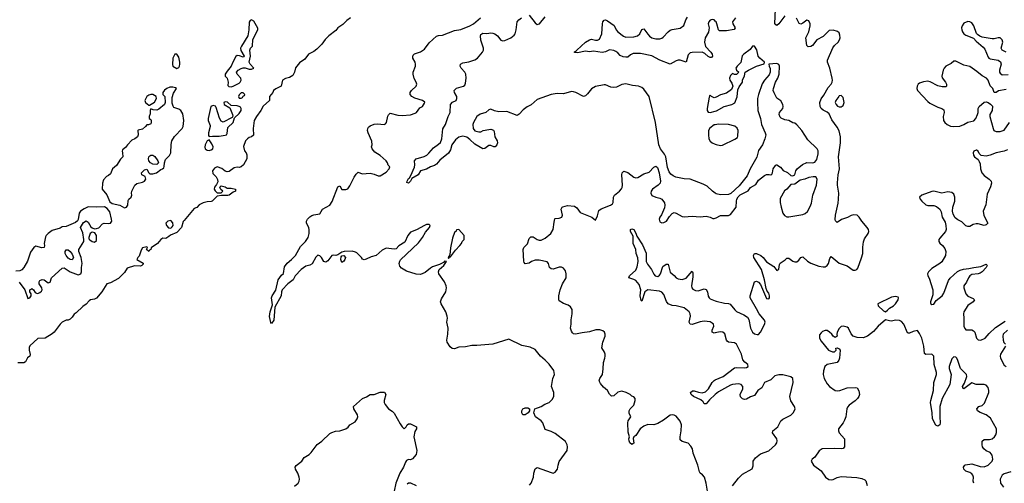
# Model space of a CAD drawing. Header units: inches. Extents: x 2396598 to 2566999, y 262085 to 451979.
# Tile 36 of 256: x 2453088 to 2462871, y 302109 to 306711. Entities that reach past the tile are written whole.
import ezdxf

# ---------------------------------------------------------------- set-up
doc = ezdxf.new("R2010")
doc.units = ezdxf.units.IN
doc.header["$MEASUREMENT"] = 0
doc.layers.add('C4350', color=7, linetype='Continuous')
doc.layers.add('C4360', color=7, linetype='Continuous')

msp = doc.modelspace()

# ---------------------------------------------------------------- linework, layer by layer
at = {"layer": 'C4350', "color": 5}
for points, elevation in [([(2456376, 306730), (2456337.3, 306702.7), (2456297.5, 306662.5), (2456250.6, 306629.4), (2456230, 306604), (2456161, 306550), (2456124.1, 306515.9), (2456090.5, 306469.5), (2456039.9, 306420.1), (2456010, 306397.2), (2455958, 306370), (2455920.9, 306319.1), (2455870, 306282.7), (2455827.3, 306232.7), (2455818.8, 306190), (2455801.4, 306158.6), (2455770, 306137.2), (2455730.9, 306129.1), (2455698, 306110), (2455684.7, 306050), (2455633.7, 306026.3), (2455611.3, 306010), (2455604.7, 305990), (2455571.3, 305950), (2455570.6, 305909.4), (2455508.1, 305851.9), (2455484, 305810), (2455440.7, 305750), (2455418.8, 305710), (2455406.8, 305630), (2455410, 305566), (2455392, 305548), (2455370, 305542), (2455352, 305530), (2455332, 305510), (2455312.7, 305452.7), (2455322, 305410), (2455338, 305390), (2455344.7, 305370), (2455344.7, 305330), (2455311, 305270), (2455290, 305249.4), (2455270, 305243.7), (2455250, 305246.6), (2455219.3, 305240.7), (2455170, 305205.2), (2455150, 305202.7), (2455130, 305209.3), (2455095.6, 305235.6), (2455050, 305249.5), (2455022.3, 305237.7), (2455002.8, 305210), (2455006, 305186), (2455040.7, 305150), (2455054, 305126), (2455056.8, 305103.2), (2455045.4, 305074.6), (2455024.7, 305050), (2455022, 305030), (2455030, 305014), (2455050, 304994), (2455090, 304994), (2455106, 305010), (2455087.3, 305027.3), (2455080.4, 305040.4), (2455078, 305050), (2455090, 305062), (2455130, 305051), (2455150, 305038), (2455190, 305038.8), (2455234, 305030), (2455234, 305010), (2455210, 304999), (2455171.3, 304970), (2455155.2, 304964.8), (2455094.8, 304965.2), (2455050, 304958), (2455002, 304910), (2454990, 304905.2), (2454950, 304904), (2454910, 304893.2), (2454870, 304873.2), (2454850, 304848.7), (2454823.5, 304836.5), (2454721.1, 304718.9), (2454713, 304707), (2454694.8, 304650), (2454650, 304599), (2454586.4, 304573.6), (2454570, 304558), (2454539.6, 304540.4), (2454510, 304542), (2454490, 304529), (2454459.1, 304490), (2454394.4, 304445.6), (2454390, 304429.3), (2454377.3, 304422.7), (2454370, 304408.7), (2454348.7, 304430), (2454358, 304450), (2454350, 304458), (2454310, 304448), (2454295.3, 304424.7), (2454276.4, 304363.6), (2454262, 304350), (2454252, 304330), (2454314.8, 304294.8), (2454315.3, 304284.7), (2454302, 304270), (2454290, 304264), (2454230, 304269), (2454156, 304244), (2454130, 304202), (2454070, 304142), (2453990, 304098), (2453954, 304090), (2453904.7, 304010), (2453852.8, 303947.2), (2453830, 303936), (2453790.7, 303929.3), (2453778, 303922), (2453750, 303888.7), (2453715.3, 303864.7), (2453650, 303802), (2453630.9, 303789.1), (2453610, 303758), (2453590, 303738), (2453570, 303729), (2453550, 303729), (2453510, 303709.2), (2453490, 303689), (2453430.8, 303610), (2453410, 303592.7), (2453342, 303550), (2453270, 303545.2), (2453190, 303474), (2453183.8, 303456.2), (2453182.4, 303430), (2453193.7, 303386.3), (2453187.7, 303370), (2453166.3, 303353.7), (2453145.4, 303314.6), (2453130, 303305.1), (2453070, 303304.2)], 60), ([(2458155.3, 302090), (2458170, 302112), (2458193.2, 302170), (2458197.2, 302210), (2458210, 302251.3), (2458230, 302264.7), (2458370, 302214.8), (2458390, 302210.8), (2458410, 302218.8), (2458432.3, 302250), (2458437, 302290), (2458450, 302326), (2458526.6, 302433.4), (2458532, 302470), (2458529.4, 302490), (2458510, 302525.2), (2458410, 302604), (2458370, 302624), (2458310, 302642), (2458285.2, 302710), (2458270, 302729), (2458214, 302770), (2458195.3, 302810), (2458206, 302850), (2458270, 302871.3), (2458305.6, 302894.4), (2458348, 302910), (2458378.6, 302941.4), (2458394, 302970), (2458395.3, 303010), (2458373.2, 303070), (2458386, 303150), (2458400.9, 303190), (2458399.5, 303210), (2458394, 303230), (2458350, 303292.7), (2458310, 303333.2), (2458264, 303370), (2458210, 303439), (2458160.2, 303460.2), (2458078, 303478), (2457950, 303541.2), (2457790, 303489.6), (2457630, 303477), (2457581.4, 303478.6), (2457516.8, 303463.2), (2457450, 303460.9), (2457410, 303445.1), (2457386.3, 303446.3), (2457365.1, 303465.1), (2457336, 303510), (2457332.3, 303530), (2457343.7, 303590), (2457345.2, 303650), (2457332.7, 303710), (2457338, 303750), (2457335.1, 303770), (2457320.9, 303810), (2457275.4, 303890), (2457269.6, 303910), (2457278, 303942), (2457320.9, 304010), (2457329.3, 304050), (2457326, 304070), (2457309.2, 304110), (2457252.7, 304190), (2457249, 304210), (2457257.2, 304230), (2457301.2, 304270), (2457328, 304310), (2457310, 304314), (2457298.4, 304301.6), (2457258, 304282), (2457190, 304257.2), (2457170, 304246), (2457117.3, 304202.7), (2457070, 304183.6), (2457026.6, 304186.6), (2456930, 304215.3), (2456883.4, 304243.4), (2456865.8, 304265.8), (2456859.4, 304290), (2456865.5, 304314.5), (2456873.5, 304326.5), (2457050, 304494.9), (2457089.6, 304550), (2457119.2, 304600.8), (2457159.3, 304650), (2457168, 304670), (2457158, 304678), (2457130, 304677.2), (2457110, 304669.2), (2457030, 304625.2), (2456970, 304602), (2456944.7, 304570), (2456916.3, 304503.7), (2456854.4, 304465.6), (2456830, 304435.3), (2456810, 304433.2), (2456730, 304443.7), (2456690, 304422.9), (2456630, 304369.4), (2456581.4, 304358.6), (2456530, 304332.7), (2456510, 304328), (2456493.6, 304333.6), (2456484, 304350), (2456436.9, 304396.9), (2456424.7, 304404.7), (2456392.2, 304412.2), (2456310.7, 304409.3), (2456290, 304404), (2456250, 304377.2), (2456230, 304369), (2456210, 304374), (2456190, 304369.2), (2456150, 304319.3), (2456130, 304304.5), (2456109.2, 304310), (2456088.7, 304350), (2456070, 304368.7), (2456050, 304372.3), (2456030, 304353.2), (2455992.7, 304287.3), (2455970, 304274.5), (2455930, 304263.5), (2455884.9, 304230), (2455824.9, 304170), (2455804.9, 304130), (2455753.4, 304090), (2455695.8, 304030), (2455688.7, 304010), (2455686.7, 303970), (2455622.3, 303857.7), (2455612, 303730), (2455590, 303695.3), (2455584.1, 303704.1), (2455570, 303766), (2455575.6, 303810), (2455599.8, 303880.3), (2455589.8, 303950.2), (2455597.3, 303970), (2455632.8, 304027.2), (2455657.6, 304130), (2455690, 304174), (2455710, 304191.3), (2455720.7, 304259.3), (2455745.4, 304294.6), (2455789.6, 304330), (2455829.6, 304370), (2455878.8, 304461.2), (2455928.2, 304510), (2455953.3, 304550), (2455963.6, 304590), (2455964.8, 304624.8), (2455960.9, 304650), (2455938, 304690), (2455939.5, 304710), (2455949.5, 304730), (2455970, 304753.4), (2455990, 304768), (2456010, 304775.5), (2456070, 304784.9), (2456098.4, 304830), (2456168.3, 304871.7), (2456192.2, 304907.8), (2456250, 305052), (2456270, 305061), (2456290, 305024.7), (2456330, 305024.7), (2456350, 305031), (2456370, 305060.7), (2456410, 305148), (2456430, 305179.1), (2456450, 305198.8), (2456490, 305181), (2456570, 305187.3), (2456610, 305178.8), (2456650, 305161), (2456670, 305161), (2456730, 305198), (2456758, 305230), (2456766, 305250), (2456750, 305266), (2456742, 305290), (2456728.7, 305310), (2456670, 305362.7), (2456617.6, 305397.6), (2456589, 305430), (2456585.2, 305450), (2456589.3, 305470.7), (2456586.3, 305506.3), (2456550, 305588.7), (2456545.1, 305610), (2456547.1, 305630), (2456554.5, 305645.5), (2456570, 305659.3), (2456610, 305674.9), (2456642.5, 305677.5), (2456709.5, 305670.5), (2456721.6, 305678.4), (2456731.3, 305690), (2456744.7, 305755.3), (2456751.9, 305768.1), (2456770, 305782.8), (2456844.7, 305764.7), (2456890, 305760.4), (2456970, 305768.4), (2457016.6, 305783.4), (2457030, 305791), (2457063.7, 305836.3), (2457089.1, 305850.9), (2457110, 305882), (2457112.5, 305892.5), (2457089.3, 305909.3), (2457012.9, 305932.9), (2456984, 305950), (2456969, 305970), (2456969, 305990), (2456981.2, 306010), (2457028.7, 306050), (2457035.3, 306070), (2457029, 306090), (2457007, 306127), (2456996.2, 306170), (2456998.4, 306190), (2457021.6, 306250), (2457022.4, 306270), (2457016.9, 306290), (2456995.1, 306330), (2456993.6, 306350), (2456999.3, 306360.7), (2457010, 306372.2), (2457070, 306391.8), (2457110, 306420.3), (2457158.4, 306481.6), (2457230, 306547.2), (2457250, 306554.6), (2457290, 306558.9), (2457410, 306603.1), (2457470, 306615.5), (2457561.2, 306650), (2457597, 306670), (2457666.6, 306730)], 60), ([(2460000, 304990.8), (2459970.9, 305010), (2459917.6, 305057.6), (2459879.5, 305079.5), (2459750.3, 305129.7), (2459690, 305131.6), (2459607.2, 305147.1), (2459580.8, 305160.8), (2459559.5, 305179.5), (2459542.4, 305202.4), (2459524.8, 305244.8), (2459507, 305350), (2459495.2, 305375.2), (2459456.2, 305430), (2459438.8, 305470), (2459406, 305690), (2459343.7, 305950), (2459290, 306021.2), (2459270, 306038), (2459238, 306050), (2459178, 306058), (2459110, 306074), (2459070, 306069.7), (2459017.1, 306042.9), (2458990, 306037.4), (2458962.7, 306042.7), (2458910, 306064.7), (2458894.2, 306065.8), (2458810, 306047.3), (2458770, 306026.6), (2458730, 305974), (2458710, 305956.2), (2458690, 305949.6), (2458612.7, 305990), (2458590, 305996.8), (2458570, 305997.2), (2458490, 305976.5), (2458430, 305978.8), (2458370, 305969.8), (2458230, 305918), (2458170, 305866), (2458130, 305846.6), (2458090, 305816.9), (2458050, 305772.3), (2458030, 305760.9), (2457930, 305799.7), (2457850, 305798), (2457805.8, 305805.8), (2457770, 305822), (2457750, 305816), (2457718.8, 305790), (2457665.1, 305774.9), (2457630, 305751.6), (2457598, 305690), (2457592.2, 305670), (2457592.4, 305632.4), (2457609.1, 305609.1), (2457650, 305597.6), (2457670, 305599.3), (2457694, 305610), (2457750, 305622.3), (2457770, 305624.2), (2457795.6, 305615.6), (2457803.1, 305603.1), (2457808.6, 305548.6), (2457833, 305510), (2457834.9, 305490), (2457830.3, 305470), (2457814, 305450), (2457798, 305450), (2457770, 305464), (2457750, 305464), (2457710, 305433.2), (2457690, 305429.5), (2457610, 305476.4), (2457562.1, 305522.1), (2457530, 305544.4), (2457490, 305554.7), (2457450, 305543.9), (2457420, 305520), (2457383.1, 305470), (2457370, 305418), (2457350, 305387.6), (2457263.4, 305316.6), (2457230, 305277.6), (2457210, 305264.4), (2457170, 305251.1), (2457130, 305227.1), (2457070, 305211.6), (2457047.1, 305172.9), (2456983.9, 305136.1), (2456970, 305109.6), (2456950.2, 305089.8), (2456936.4, 305096.4), (2456937.6, 305110), (2456950, 305133.4), (2456959.8, 305140.2), (2456975.4, 305164.6), (2457012.7, 305247.3), (2457015.6, 305270), (2457012.4, 305310), (2457026.3, 305330), (2457108.1, 305351.9), (2457133.5, 305366.5), (2457154.9, 305385.1), (2457199.9, 305440.1), (2457250, 305474.4), (2457270, 305494), (2457281.7, 305530), (2457293.6, 305626.4), (2457319.2, 305670), (2457344.8, 305750), (2457364.2, 305790), (2457370, 305870.6), (2457388.7, 305891.3), (2457423.7, 305910), (2457432.1, 305927.9), (2457431, 305950), (2457408.2, 305990), (2457405.1, 306010), (2457427.3, 306032.7), (2457499.5, 306050), (2457510, 306062), (2457517.7, 306082.3), (2457524, 306130), (2457520.2, 306170), (2457510.4, 306190.4), (2457475.5, 306230), (2457464.5, 306250), (2457469.7, 306270), (2457490, 306284.2), (2457550, 306292.4), (2457610, 306311.6), (2457636.9, 306330), (2457686, 306390), (2457697.4, 306410), (2457695.4, 306430), (2457668.7, 306508.7), (2457665.6, 306550), (2457670, 306563.8), (2457690, 306577.6), (2457730, 306573.6), (2457770, 306580.2), (2457790, 306578.2), (2457810.6, 306570.6), (2457837.4, 306550), (2457870, 306508.7), (2457890, 306502.3), (2457910, 306505.8), (2457969.1, 306530.9), (2458002.9, 306557.1), (2458010.8, 306570), (2458021.8, 306610), (2458032.6, 306690), (2458046.9, 306710), (2458074, 306730)], 40), ([(2458150, 306754.9), (2458210, 306679.1), (2458230, 306664.9), (2458254, 306670), (2458310, 306738.8)], 40), ([(2460000, 306697.5), (2459990, 306708.5), (2459967.5, 306712.5), (2459950, 306705.6), (2459935.5, 306690), (2459929.6, 306670), (2459937.6, 306630), (2459936.9, 306610), (2459931, 306589), (2459898.7, 306530), (2459891.9, 306490), (2459903.8, 306443.8), (2459955.9, 306390), (2459968.9, 306370), (2459971.2, 306348.8), (2459962.5, 306337.5), (2459950, 306335.8), (2459930, 306346), (2459896.1, 306376.1), (2459870, 306387.5), (2459770, 306387.4), (2459750, 306382), (2459730, 306361.7), (2459710.2, 306289.8), (2459650, 306308.8), (2459630, 306310.5), (2459610, 306304.4), (2459550, 306268.7), (2459449.9, 306309.9), (2459370, 306352.2), (2459254.9, 306374.9), (2459185.3, 306374.7), (2459158, 306362), (2459130, 306341.1), (2459110, 306338), (2459082.9, 306342.9), (2459055.4, 306355.4), (2459030, 306383.7), (2459010, 306395.6), (2458990, 306404.5), (2458950, 306412), (2458908.3, 306391.7), (2458875.2, 306384.8), (2458790, 306399.6), (2458750, 306392.7), (2458710, 306398.4), (2458630, 306380.9), (2458604.7, 306384.7), (2458598, 306390), (2458618.4, 306401.6), (2458622.7, 306410), (2458710, 306487), (2458750, 306512.4), (2458770, 306517.1), (2458810, 306507.2), (2458830, 306507), (2458850, 306519.1), (2458874, 306570), (2458877.4, 306670), (2458882, 306690), (2458894.2, 306705.8), (2458910, 306710.4), (2458930, 306701.3), (2458993.8, 306653.8), (2459014.3, 306610), (2459030.2, 306590.2), (2459087.3, 306547.3), (2459110, 306538), (2459190, 306540.2), (2459225.6, 306550), (2459248.6, 306571.4), (2459270, 306612.7), (2459290, 306622.4), (2459328.5, 306568.5), (2459347.3, 306547.3), (2459370, 306530.7), (2459410, 306521.5), (2459450, 306521.9), (2459470, 306528.1), (2459482.4, 306537.6), (2459529.9, 306590.1), (2459550, 306606), (2459570, 306614.3), (2459650, 306628.3), (2459687.8, 306652.2), (2459706.7, 306710), (2459722.5, 306737.5)], 20), ([(2460000, 305939.9), (2459990, 305937), (2459962, 305950), (2459950, 305962), (2459943.5, 305956.5), (2459937.3, 305942.7), (2459918.3, 305830), (2459920.3, 305810), (2459930, 305794.9), (2459950, 305789.2), (2460000, 305804.2)], 40), ([(2460000, 305668.4), (2459990, 305666.3), (2459944.7, 305635.3), (2459933.4, 305610), (2459930.9, 305570), (2459935.8, 305530), (2459947.1, 305507.1), (2459968.5, 305488.5), (2460000, 305475.3)], 40), ([(2459921.2, 302030), (2459909.3, 302110), (2459893.2, 302170), (2459872.9, 302192.9), (2459849.2, 302209.2), (2459842, 302222), (2459827.6, 302290), (2459780.9, 302410), (2459771.7, 302451.7), (2459758, 302478), (2459730, 302509.2), (2459670, 302523.7), (2459650, 302542), (2459649.6, 302570), (2459661.3, 302630), (2459662.9, 302690), (2459650, 302725.2), (2459610, 302776), (2459590, 302786), (2459570.9, 302789.1), (2459550, 302785.2), (2459484.7, 302735.3), (2459430, 302702.9), (2459389.4, 302689.4), (2459330, 302692), (2459290, 302676), (2459254.8, 302650), (2459210, 302585.2), (2459191, 302570), (2459184.7, 302555.3), (2459190, 302508.7), (2459170, 302494), (2459149.6, 302509.6), (2459142.7, 302530), (2459142, 302550), (2459148, 302570), (2459135.5, 302615.5), (2459129.4, 302710.6), (2459134, 302730), (2459159, 302770), (2459145.2, 302805.2), (2459144, 302830), (2459155.3, 302850), (2459190, 302884.7), (2459204, 302930), (2459202, 302950), (2459190, 302968), (2459170, 302975.3), (2459155.3, 302990), (2459115.3, 303010), (2459070, 303024.5), (2459030, 303015.1), (2458990, 302979), (2458970, 302974), (2458950, 302994), (2458929.3, 303030), (2458890, 303063.7), (2458859.4, 303099.4), (2458846.3, 303126.3), (2458851.6, 303150), (2458879.6, 303190), (2458886.8, 303246.8), (2458887.3, 303310), (2458903.7, 303350), (2458906.6, 303370), (2458906, 303390), (2458898, 303410), (2458872.9, 303452.9), (2458880.9, 303510), (2458905.2, 303570), (2458905.2, 303590), (2458899, 303610), (2458881.5, 303621.5), (2458851.7, 303631.7), (2458811.6, 303631.6), (2458750, 303614), (2458675.6, 303604.4), (2458610.2, 303589.8), (2458590, 303594.5), (2458581.7, 303601.7), (2458570, 303619), (2458562, 303650), (2458567.8, 303690), (2458566.6, 303733.4), (2458578, 303790), (2458576, 303836), (2458562, 303862), (2458537.2, 303877.2), (2458490, 303895.3), (2458450, 303922), (2458445.2, 303930), (2458445.1, 303970), (2458458, 304030), (2458481.6, 304090), (2458517.6, 304150), (2458519.6, 304190), (2458510, 304217.2), (2458490, 304243.7), (2458470, 304254), (2458450, 304253.6), (2458390, 304234.5), (2458370, 304237.2), (2458354, 304250), (2458344, 304290), (2458330, 304308.7), (2458250, 304324.2), (2458210, 304323.1), (2458174, 304310), (2458150, 304295.6), (2458109.2, 304289.2), (2458100.2, 304300.2), (2458096, 304316), (2458089.5, 304430.5), (2458097.2, 304450), (2458132.8, 304487.2), (2458150, 304541), (2458165.3, 304554.7), (2458190, 304554.4), (2458230, 304528.5), (2458250, 304521.3), (2458270, 304521.3), (2458310, 304542), (2458366, 304590), (2458388.2, 304630), (2458397.3, 304702.8), (2458406.3, 304733.7), (2458410, 304738.8), (2458450, 304740.4), (2458474.5, 304750), (2458481.6, 304770), (2458469.5, 304830), (2458477, 304850), (2458485.3, 304854.7), (2458530, 304866.2), (2458599.7, 304859.7), (2458623.6, 304843.6), (2458658, 304798), (2458772, 304752), (2458810, 304722), (2458830, 304766), (2458843.9, 304816.1), (2458865.7, 304834.3), (2458957, 304870), (2458976.8, 304883.2), (2458984.4, 304895.6), (2458988.8, 304950), (2458996.9, 304970), (2459047.3, 305010), (2459066.9, 305033.1), (2459073.6, 305046.4), (2459076.8, 305070), (2459070.9, 305170), (2459074.3, 305190), (2459090, 305208.5), (2459130, 305195.9), (2459190, 305149.1), (2459210, 305143.2), (2459230, 305144.9), (2459290, 305182.8), (2459343.1, 305196.9), (2459390, 305247.3), (2459410, 305258.8), (2459425.5, 305245.5), (2459443.1, 305190), (2459454.9, 305110), (2459450.4, 305090), (2459433, 305070), (2459377.1, 305030), (2459362.4, 305010), (2459358, 304990), (2459370, 304967.7), (2459410, 304950.4), (2459450, 304941.1), (2459470, 304930.4), (2459493.9, 304893.9), (2459498.7, 304870), (2459494.6, 304845.4), (2459466.4, 304773.6), (2459447.3, 304750), (2459442.8, 304730), (2459450, 304706), (2459470, 304696), (2459490, 304698.8), (2459514, 304710), (2459543.6, 304756.4), (2459570, 304786), (2459590, 304796), (2459610, 304791), (2459670, 304758.7), (2459690, 304755.3), (2459770, 304762.3), (2459850, 304755.8), (2459910, 304759.5), (2459950, 304750.4), (2459976.8, 304736.8), (2459990, 304736.3), (2460000, 304740)], 40), ([(2453084.4, 304104.4), (2453140.3, 304030), (2453170, 303944.7), (2453190, 303950.8), (2453203.7, 303970), (2453203.7, 303990), (2453189.3, 304010), (2453189.5, 304030), (2453202, 304038), (2453210, 304042), (2453226.8, 304030), (2453242.8, 304002.8), (2453255.5, 303995.5), (2453270, 303993), (2453290, 304003), (2453303.5, 304016.5), (2453312.3, 304030), (2453309.6, 304050), (2453280.5, 304090), (2453280.7, 304110), (2453290, 304124), (2453312.7, 304132.7), (2453330, 304127.7), (2453370, 304098.8), (2453390, 304106.8), (2453405.2, 304150), (2453510, 304243.6), (2453530, 304247.4), (2453588.6, 304208.6), (2453670, 304179.5), (2453695.1, 304190), (2453703.7, 304210), (2453701.2, 304250), (2453709.2, 304290.8), (2453700.4, 304350), (2453676.1, 304410), (2453677.2, 304430), (2453727.3, 304510), (2453727.3, 304530), (2453715.2, 304595.2), (2453692.7, 304650), (2453721.5, 304698.5), (2453750, 304716), (2453770, 304700.7), (2453796.3, 304656.3), (2453810, 304644.4), (2453830, 304636.9), (2453850, 304638), (2453873.4, 304646.6), (2453910, 304684.2), (2453927.7, 304692.3), (2453970, 304687.2), (2453990, 304690.4), (2454002.6, 304710), (2453999.8, 304730), (2453982.9, 304802.9), (2453958.4, 304838.4), (2453930, 304852.3), (2453850, 304849.3), (2453770, 304854), (2453730, 304835.3), (2453692, 304810), (2453678, 304790), (2453671, 304729), (2453664, 304716), (2453642, 304698), (2453550, 304658), (2453510, 304654), (2453490, 304642), (2453410, 304619), (2453370, 304588.7), (2453351.3, 304570), (2453345.2, 304554.8), (2453330.8, 304490), (2453334, 304470), (2453330.8, 304449.2), (2453310, 304445.2), (2453250, 304464), (2453230, 304448.7), (2453196.8, 304403.2), (2453166, 304314), (2453131, 304250), (2453110, 304228), (2453090, 304218), (2453050, 304214)], 60), ([(2460000, 303603), (2459990, 303601.1), (2459969.7, 303609.7), (2459969.7, 303630), (2459984.5, 303670), (2459980.9, 303690), (2459970, 303699.8), (2459947.5, 303712.5), (2459890, 303718.4), (2459848.1, 303711.9), (2459770, 303686.9), (2459749.8, 303689.8), (2459740.5, 303710), (2459753, 303770), (2459751.3, 303790), (2459741.1, 303810), (2459690, 303850.7), (2459610.3, 303869.7), (2459570, 303873.3), (2459530, 303889.6), (2459514.7, 303914.7), (2459490, 303984.2), (2459470, 304006.2), (2459444.4, 304015.6), (2459328.9, 304031.1), (2459299.1, 304010), (2459270, 303916), (2459263, 303923), (2459254, 303970), (2459261, 304030), (2459244.3, 304084.3), (2459210, 304121.8), (2459190, 304133.7), (2459139, 304150), (2459147, 304170), (2459210, 304224), (2459222.9, 304257.1), (2459234.4, 304310), (2459229.1, 304349.1), (2459214, 304390), (2459210.7, 304430.7), (2459184, 304490), (2459183, 304563), (2459158, 304610), (2459157.2, 304630), (2459170, 304635.8), (2459190, 304628.2), (2459210, 304593.4), (2459221.6, 304561.6), (2459275.1, 304475.1), (2459314.2, 304394.2), (2459313, 304310), (2459324.8, 304284.8), (2459366.5, 304230), (2459390, 304185.3), (2459403.1, 304170), (2459430, 304163.2), (2459445.6, 304174.4), (2459455, 304190), (2459478.2, 304261.8), (2459510, 304286), (2459530, 304286), (2459550, 304205.3), (2459590, 304172.8), (2459610.1, 304150.1), (2459630, 304138.6), (2459670, 304133.4), (2459710, 304144.2), (2459770, 304215.8), (2459777.8, 304197.8), (2459777.3, 304157.3), (2459763.2, 304070), (2459766, 304050), (2459777, 304037), (2459803.1, 304023.1), (2459830, 304020.5), (2459890, 304039.7), (2459910, 304034.3), (2459922, 304010), (2459928.1, 303968), (2459938.2, 303950), (2459950, 303941.3), (2460000, 303920.1)], 20), ([(2460000, 302990.6), (2459941.2, 302938.8), (2459910, 302898.9), (2459890, 302898.7), (2459878.2, 302918.2), (2459857.2, 302937.2), (2459782.4, 302970), (2459760.7, 302990), (2459752.3, 303010), (2459773.4, 303026.6), (2459790, 303027.2), (2459833.3, 303013.3), (2459867.9, 303007.9), (2459901.2, 303018.8), (2459932.6, 303047.4), (2459967, 303110), (2459988.7, 303131.3), (2460000, 303136.2)], 20), ([(2455820.2, 302079.8), (2455854, 302110), (2455864, 302130), (2455869, 302150), (2455865.2, 302170), (2455852, 302210), (2455829.2, 302250), (2455826, 302270), (2455835.3, 302284.7), (2455891.8, 302330), (2455913.3, 302366.7), (2455963.8, 302396.2), (2455985.6, 302414.4), (2456044.4, 302495.6), (2456090, 302526.8), (2456170, 302603), (2456190, 302614.9), (2456226.8, 302626.8), (2456270, 302631), (2456328, 302650), (2456352.9, 302667.1), (2456369.1, 302690.9), (2456420.2, 302719.8), (2456442, 302750), (2456448.7, 302770), (2456444, 302790), (2456407.2, 302847.2), (2456405.2, 302870), (2456495.3, 302950), (2456533.2, 302966.8), (2456569.2, 302990.8), (2456610, 302990.8), (2456670, 303014.8), (2456713.7, 303013.7), (2456726, 302990), (2456710.8, 302930), (2456711, 302910), (2456718, 302890), (2456752, 302850), (2456790, 302824.7), (2456810, 302804.7), (2456870, 302698), (2456890, 302671.3), (2456910, 302651.3), (2456928.7, 302670), (2456938, 302690), (2456950, 302698), (2456970, 302701), (2457032, 302670), (2457032, 302650), (2457015.3, 302624.7), (2457003, 302570), (2457033.7, 302433.7), (2457026.2, 302393.8), (2456990, 302352.7), (2456970, 302341.2), (2456950, 302344), (2456939.8, 302340.2), (2456930, 302335.3), (2456920.9, 302319.1), (2456902, 302270), (2456866.8, 302210), (2456826.8, 302110), (2456810.6, 302030)], 60), ([(2456937.3, 302102.7), (2456950, 302113.1), (2456970, 302114.9), (2457028.6, 302088.6)], 60)]:
    msp.add_lwpolyline(points, dxfattribs=dict(at, elevation=elevation))
at = {"layer": 'C4350', "color": 5, "elevation": 60}
for points in [[(2455390, 306708.7), (2455378, 306702), (2455370, 306686), (2455364.9, 306610), (2455354.8, 306550), (2455291, 306450), (2455282.8, 306430), (2455284.5, 306404.5), (2455318, 306350), (2455316, 306344), (2455310, 306338), (2455273.6, 306353.6), (2455250, 306355.3), (2455234.8, 306345.2), (2455204.9, 306290), (2455190.6, 306249.4), (2455150, 306202), (2455131, 306170), (2455131.3, 306150), (2455150.8, 306130), (2455158.8, 306090), (2455158, 306058), (2455167.1, 306047.1), (2455190, 306044.9), (2455210, 306050.7), (2455270, 306083), (2455279.3, 306090), (2455289.3, 306110), (2455285.2, 306130), (2455249, 306170), (2455244, 306190), (2455259, 306210), (2455290, 306228), (2455310, 306233), (2455330, 306233.4), (2455370, 306220.5), (2455390, 306218.8), (2455414, 306230), (2455377.2, 306270), (2455369.2, 306290), (2455381.2, 306350), (2455374, 306410), (2455382, 306430), (2455401.2, 306450), (2455404.8, 306515.2), (2455454, 306610), (2455453.6, 306626.4), (2455416, 306696)], [(2454650, 306368), (2454630, 306368), (2454611.3, 306330), (2454606.4, 306266.4), (2454611.3, 306250), (2454650, 306226), (2454670, 306238), (2454676, 306250), (2454680.9, 306270), (2454679.3, 306290), (2454670, 306338)], [(2454610, 306042), (2454579.6, 306040.4), (2454550, 306028.7), (2454526.8, 306013.2), (2454512, 305990), (2454512, 305970), (2454530.8, 305950), (2454533.4, 305890), (2454526, 305870), (2454470, 305824), (2454450, 305813.2), (2454415.3, 305815.3), (2454390, 305826), (2454384.7, 305810), (2454383.6, 305776.4), (2454374, 305750), (2454374, 305730), (2454390, 305722), (2454396, 305710), (2454396, 305690), (2454390, 305678), (2454368.7, 305668.7), (2454350, 305668), (2454338, 305650), (2454310, 305624), (2454265.4, 305614.6), (2454262, 305610), (2454266, 305570), (2454258, 305550), (2454232, 305530), (2454203.5, 305516.5), (2454158, 305470), (2454138.8, 305441.2), (2454110, 305418), (2454106, 305406), (2454111.3, 305390), (2454112, 305350), (2454090, 305328), (2454050, 305265.2), (2454011, 305230), (2453990, 305182), (2453970, 305164), (2453950, 305155.3), (2453919.8, 305120.2), (2453911, 305090), (2453906.8, 305030), (2453952.7, 304972.7), (2453982.9, 304902.9), (2454007.5, 304887.5), (2454084.9, 304870), (2454130, 304844), (2454150, 304848.9), (2454164.2, 304870), (2454164.6, 304915.4), (2454171.3, 304930), (2454196.2, 304950), (2454202, 304970), (2454198.5, 304990), (2454202, 305010), (2454231.7, 305068.3), (2454253, 305087), (2454310, 305098.9), (2454330, 305108.9), (2454342.9, 305130), (2454335.1, 305155.1), (2454302, 305170), (2454299.3, 305190), (2454317, 305210), (2454330, 305221.6), (2454350, 305227.3), (2454370.5, 305190), (2454381.6, 305181.6), (2454410, 305180.7), (2454447.5, 305192.5), (2454490, 305225.7), (2454508.7, 305230), (2454519.7, 305240.3), (2454525.4, 305254.6), (2454527.3, 305290), (2454538, 305322), (2454576.7, 305363.3), (2454589.8, 305390), (2454592.3, 305472.3), (2454600.9, 305510), (2454627.6, 305552.4), (2454703.5, 305630), (2454714.2, 305650), (2454720.3, 305710), (2454710, 305776), (2454690, 305809.5), (2454670, 305824.5), (2454621.2, 305841.2), (2454611.8, 305851.8), (2454603.3, 305883.3), (2454602, 305938), (2454617.6, 305982.4), (2454646, 306030), (2454635.3, 306035.3)], [(2454410, 305968), (2454390, 305968), (2454370, 305962), (2454350, 305948), (2454331.3, 305910), (2454338, 305890), (2454370, 305862), (2454378, 305862), (2454428.4, 305891.6), (2454448, 305930), (2454446, 305950)], [(2455310, 305986), (2455290, 305986), (2455270, 305966), (2455262, 305950), (2455270, 305934), (2455290, 305934), (2455302, 305938), (2455307.3, 305952.7), (2455322, 305958), (2455326, 305970)], [(2455130, 305896), (2455118, 305890), (2455121, 305870), (2455176.3, 305836.3), (2455204, 305770), (2455205.4, 305754.6), (2455199.8, 305740.2), (2455110, 305693.2), (2455090, 305704), (2455074.3, 305734.3), (2455041.2, 305841.2), (2455032.7, 305852.7), (2455010, 305861.2), (2454987.3, 305850), (2454962, 305730), (2454962, 305710), (2454982.5, 305662.5), (2454982.4, 305650), (2454963.8, 305590), (2454963, 305563), (2454970, 305551.3), (2455003.7, 305556.3), (2455070, 305554), (2455130, 305564.9), (2455144, 305570), (2455150, 305582), (2455158, 305642), (2455209, 305690), (2455222, 305738), (2455270, 305780.7), (2455289.3, 305810), (2455289.2, 305830), (2455282, 305842), (2455270, 305849.2), (2455250, 305857.2), (2455190, 305859), (2455151.7, 305891.7)], [(2454970, 305518), (2454950, 305509.2), (2454930.4, 305470), (2454926.7, 305446.7), (2454930.7, 305430), (2454950, 305417.1), (2454970, 305414.4), (2454990, 305418), (2455006, 305430), (2455009.5, 305450), (2454998.4, 305478.4)], [(2454450, 305275.1), (2454410, 305278.8), (2454386.6, 305290), (2454372.4, 305310), (2454366.9, 305330), (2454371.2, 305348.8), (2454380.4, 305359.6), (2454390, 305366.4), (2454410, 305366.7), (2454432.3, 305352.3), (2454461.7, 305310), (2454468.2, 305290)], [(2454590, 304719), (2454561, 304710), (2454540.5, 304690), (2454545.5, 304670), (2454566.9, 304646.9), (2454590, 304641), (2454604.8, 304655.2), (2454612.3, 304670), (2454610, 304695.3)], [(2453810, 304603), (2453788.7, 304590), (2453774.4, 304550), (2453776.7, 304536.7), (2453784.8, 304524.8), (2453807.3, 304510), (2453830, 304504.6), (2453850, 304518.8), (2453853.1, 304530), (2453850, 304568.7), (2453835.3, 304595.3)], [(2457450, 304628), (2457430, 304626), (2457426.4, 304613.6), (2457410, 304598), (2457390, 304542), (2457370, 304448), (2457361.4, 304378.6), (2457356, 304370), (2457358, 304362), (2457350, 304358), (2457346.8, 304346.8), (2457350, 304342), (2457362, 304358), (2457370, 304356), (2457417, 304423), (2457462, 304470), (2457478, 304490), (2457486, 304510), (2457506, 304530), (2457506, 304570)], [(2453610, 304328), (2453589.5, 304330), (2453570, 304344.2), (2453549.2, 304369.2), (2453541.4, 304390), (2453541, 304410), (2453550, 304426), (2453570, 304428.4), (2453591.3, 304411.3), (2453610, 304384.9), (2453623.1, 304350)], [(2456290, 304301.2), (2456280.7, 304330), (2456282.9, 304357.1), (2456290, 304366), (2456310, 304371), (2456324.9, 304350), (2456319.3, 304330), (2456310, 304313.2)], [(2458110, 302789), (2458089, 302790), (2458079, 302810), (2458079, 302830), (2458088.7, 302850), (2458110, 302858), (2458136.9, 302856.9), (2458154, 302850), (2458154, 302830), (2458142, 302810)]]:
    msp.add_lwpolyline(points, close=True, dxfattribs=at)
at = {"layer": 'C4360', "color": 5}
for points, elevation in [([(2460689.3, 306750.7), (2460630, 306669.8), (2460610, 306653.3), (2460599.6, 306659.6), (2460592.4, 306672.4), (2460596.9, 306816.9)], 20), ([(2460200.4, 306730), (2460170.2, 306690), (2460172.6, 306670), (2460198.4, 306630), (2460187.5, 306612.5), (2460110, 306601), (2460042.2, 306602.2), (2460029.9, 306609.9), (2460016.5, 306670), (2460006.9, 306690), (2460000, 306697.5)], 20), ([(2460000, 303920.1), (2460010, 303915.8), (2460090, 303897.4), (2460130, 303895.5), (2460147.9, 303887.9), (2460192.3, 303830), (2460210, 303816), (2460283.1, 303783.1), (2460319, 303759), (2460334.1, 303734.1), (2460350, 303650.4), (2460358.5, 303630), (2460370.2, 303610), (2460390, 303593.2), (2460415, 303585), (2460430, 303585.7), (2460450, 303607.9), (2460490, 303685.3), (2460494.3, 303710), (2460487.9, 303730), (2460434.4, 303790), (2460410, 303840.5), (2460345.6, 303950), (2460345.6, 303970), (2460390, 304110.8), (2460410, 304117.3), (2460430, 304105.5), (2460450, 304082), (2460510, 303944.9), (2460530, 303939.5), (2460538.3, 303950), (2460538.5, 303970), (2460530, 303996.2), (2460515.5, 304015.5), (2460503.8, 304043.8), (2460490, 304129.3), (2460457.7, 304230), (2460381, 304350), (2460377.7, 304370), (2460388.3, 304391.7), (2460410, 304390.7), (2460451.8, 304370), (2460476.1, 304350), (2460510, 304307.4), (2460579.9, 304259.9), (2460610, 304220.4), (2460630, 304235.5), (2460638, 304282), (2460644.4, 304295.6), (2460693, 304327), (2460710, 304343.2), (2460730, 304345.8), (2460770, 304315.5), (2460790, 304306.8), (2460810, 304307.9), (2460830, 304324.7), (2460850, 304352.2), (2460870, 304356), (2460914.8, 304314.8), (2460950, 304294.4), (2461030, 304264.7), (2461070, 304257.6), (2461090, 304259.1), (2461112.5, 304270), (2461126.1, 304290), (2461138.2, 304341.8), (2461150, 304360.5), (2461230, 304293.1), (2461308.3, 304268.3), (2461370, 304226.4), (2461390, 304224), (2461407.5, 304232.5), (2461415.7, 304244.3), (2461453.8, 304346.2), (2461464.6, 304390), (2461465.2, 304454.8), (2461473.6, 304506.4), (2461483.3, 304536.7), (2461519.1, 304590), (2461525.7, 304610), (2461520.4, 304630), (2461507.4, 304650), (2461454.7, 304710), (2461430, 304752), (2461409.7, 304769.7), (2461374.2, 304774.2), (2461350, 304768.2), (2461311.9, 304748.1), (2461252.8, 304727.2), (2461210, 304699.3), (2461194, 304714), (2461190, 304728), (2461192.6, 304772.6), (2461219.8, 304890), (2461223.9, 304930), (2461226.4, 304990), (2461212.4, 305070), (2461212.4, 305092.4), (2461219.8, 305170), (2461232.4, 305230), (2461222.5, 305350), (2461243.2, 305490), (2461243.2, 305550), (2461230, 305606.6), (2461210, 305645.6), (2461158.5, 305718.5), (2461130, 305777), (2461110, 305793.6), (2461070, 305812), (2461052, 305830), (2461043, 305850), (2461038.9, 305890), (2461050, 305924.9), (2461078.7, 305961.3), (2461120, 306040), (2461150, 306072.7), (2461159.8, 306090), (2461163.9, 306110), (2461160.9, 306130), (2461138.2, 306230), (2461113.1, 306290), (2461113.5, 306310), (2461168.2, 306431.8), (2461184.2, 306455.8), (2461220.5, 306490), (2461233.3, 306510), (2461239.2, 306530), (2461238.4, 306558.4), (2461230, 306580.9), (2461215.1, 306595), (2461170, 306606.9), (2461130, 306605.1), (2461070, 306543.1), (2461008.7, 306510), (2460964.7, 306455.3), (2460950, 306446.2), (2460923.7, 306443.7), (2460910, 306455.3), (2460899.1, 306530), (2460929.2, 306590), (2460941.3, 306650), (2460942.1, 306670), (2460930, 306701.2), (2460910, 306707.1), (2460870, 306676.4), (2460850, 306668.5), (2460834.3, 306674.3), (2460807.5, 306727.5)], 20), ([(2462888.3, 306390), (2462849.7, 306410), (2462839.4, 306430), (2462856.7, 306490), (2462850, 306512), (2462841.4, 306521.4), (2462830, 306531.4), (2462810, 306531.4), (2462770, 306521.1), (2462750, 306521.1), (2462650, 306537.7), (2462627.4, 306547.4), (2462603.5, 306563.5), (2462595.9, 306575.9), (2462570, 306649.5), (2462550, 306678.7), (2462530, 306691.1), (2462510, 306693.3), (2462470, 306677.4), (2462452.6, 306650), (2462446.4, 306630), (2462447.8, 306610), (2462455.4, 306590), (2462469.4, 306570), (2462490, 306556.6), (2462566.6, 306526.6), (2462590, 306499), (2462660.2, 306440.2), (2462678.4, 306418.4), (2462710, 306339.3), (2462718.4, 306330), (2462730, 306321.7), (2462810, 306308.4), (2462833.8, 306293.8), (2462838.7, 306270), (2462823.1, 306210), (2462824.2, 306190), (2462830, 306179.1), (2462850, 306164.6), (2462910, 306166)], 20), ([(2460000, 305804.2), (2460012.1, 305807.9), (2460089.2, 305850.8), (2460165.2, 305870), (2460192.7, 305887.3), (2460215.9, 305944.1), (2460224.1, 306015.9), (2460235.5, 306044.5), (2460268.7, 306090), (2460269, 306111), (2460290, 306154), (2460298, 306190), (2460328, 306210), (2460409.1, 306250.9), (2460486.6, 306273.4), (2460487.6, 306290), (2460441.3, 306330), (2460425.6, 306350), (2460413.3, 306413.3), (2460390, 306448.7), (2460370, 306448.7), (2460345.5, 306414.5), (2460282.8, 306370), (2460267.1, 306352.9), (2460251.8, 306288.2), (2460216, 306250), (2460204.7, 306230), (2460211.1, 306211.1), (2460232, 306190), (2460230, 306186), (2460210, 306168.7), (2460188.9, 306168.9), (2460170, 306178), (2460150, 306158), (2460140.7, 306130), (2460144.9, 306110), (2460162.4, 306082.4), (2460174, 306050), (2460160.3, 306019.7), (2460110, 305982), (2460050, 305966.6), (2460010, 305942.9), (2460000, 305939.9)], 40), ([(2460000, 304740), (2460010, 304743.8), (2460050, 304767.7), (2460132.3, 304767.7), (2460150, 304776), (2460207, 304850), (2460209.4, 304910), (2460213.6, 304930), (2460227.3, 304952.8), (2460247.7, 304972.3), (2460327.5, 305012.5), (2460350, 305046), (2460402.9, 305077.1), (2460430, 305118.8), (2460490, 305166), (2460510, 305174.8), (2460536, 305176), (2460550, 305172), (2460560.4, 305179.6), (2460568.7, 305191.3), (2460574, 305230), (2460596.4, 305263.6), (2460606, 305270), (2460610, 305271.3), (2460646.4, 305246.4), (2460674.4, 305214.4), (2460715.9, 305195.9), (2460750, 305166), (2460770, 305161), (2460788.9, 305171.1), (2460801.2, 305210), (2460813.2, 305230), (2460866.3, 305273.7), (2460910, 305293.4), (2460970, 305290.7), (2460990, 305296), (2461010, 305322), (2461021.2, 305378.8), (2461021.6, 305410), (2461013.3, 305430), (2460918.6, 305518.6), (2460859.6, 305610), (2460810, 305669.2), (2460790, 305684), (2460770, 305689), (2460730, 305709.2), (2460690, 305716), (2460654, 305734), (2460644.4, 305744.4), (2460634, 305770), (2460636.2, 305790), (2460671.3, 305830), (2460674.3, 305850), (2460671.1, 305870), (2460650, 305906.6), (2460612.3, 305932.3), (2460584.4, 305984.4), (2460576.2, 306010), (2460578.4, 306030), (2460598, 306090), (2460621.6, 306130), (2460634.5, 306170), (2460639, 306250), (2460630, 306268), (2460610, 306275.1), (2460531.6, 306268.4), (2460534, 306250), (2460545.5, 306225.5), (2460545.8, 306190), (2460535.2, 306164.8), (2460489.1, 306110), (2460466.4, 306073.6), (2460430.3, 305970.3), (2460420.6, 305930), (2460418, 305890), (2460423.8, 305810), (2460447.3, 305730), (2460458.5, 305670), (2460496.8, 305590), (2460501, 305570), (2460492, 305528), (2460467.1, 305470), (2460427.7, 305412.3), (2460413, 305347), (2460347.8, 305232.2), (2460317.2, 305162.8), (2460237.8, 305062.2), (2460154.2, 304985.8), (2460130, 304975.5), (2460050, 304973.3), (2460010, 304984.2), (2460000, 304990.8)], 40), ([(2462890, 306018.5), (2462813.6, 306006.4), (2462790, 305988), (2462770, 305989.6), (2462756, 306030), (2462730, 306056.2), (2462710.7, 306110.7), (2462694, 306130), (2462650, 306154), (2462598.5, 306198.5), (2462530, 306246.9), (2462470, 306261.1), (2462390, 306299.5), (2462370, 306299.3), (2462343.9, 306276.1), (2462291.5, 306250), (2462274.3, 306230), (2462265, 306210), (2462252.1, 306152.1), (2462253.5, 306133.5), (2462287.7, 306090), (2462297.1, 306070), (2462296.3, 306050), (2462290, 306043.7), (2462254.9, 306045.1), (2462210, 306055.8), (2462136.1, 306096.1), (2462110, 306102.2), (2462070, 306096), (2462030, 306080.9), (2462016.8, 306070), (2462005, 306050), (2462002.8, 306030), (2462010, 306009.1), (2462110, 305898.8), (2462130, 305883.5), (2462210, 305841.9), (2462251, 305830), (2462270, 305817.3), (2462272.7, 305790), (2462264.4, 305750), (2462267.9, 305710), (2462280.2, 305690), (2462303.9, 305670), (2462336, 305656), (2462370, 305650.1), (2462430, 305655.2), (2462470, 305669.6), (2462510, 305692.7), (2462570, 305706.4), (2462588.8, 305730), (2462606.5, 305770), (2462612, 305790), (2462610.7, 305830), (2462619.8, 305850), (2462670, 305892.5), (2462690, 305895.2), (2462710, 305889.3), (2462734.4, 305874.4), (2462752.3, 305852.3), (2462750.8, 305810), (2462728.4, 305770), (2462727.4, 305750), (2462758.9, 305630), (2462768.4, 305610), (2462790, 305601.1), (2462830, 305601), (2462870, 305616.1), (2462923.1, 305690)], 20), ([(2460000, 305475.3), (2460010, 305471.1), (2460050, 305462.8), (2460070, 305466.5), (2460194.8, 305525.2), (2460218.7, 305541.3), (2460224.6, 305555.4), (2460225.5, 305610), (2460216.3, 305636.3), (2460195.3, 305655.3), (2460130, 305669.8), (2460030, 305674.5), (2460000, 305668.4)], 40), ([(2462902, 305418), (2462870, 305404.7), (2462790, 305390.8), (2462730, 305366.2), (2462690, 305357.7), (2462642.7, 305362.7), (2462622, 305382), (2462610, 305405.2), (2462595.6, 305415.6), (2462590, 305417.6), (2462570, 305405.2), (2462563.1, 305390), (2462565.3, 305365.3), (2462574.8, 305350), (2462610, 305324), (2462623.1, 305303.1), (2462630, 305282), (2462634, 305230), (2462647.3, 305190), (2462670, 305163.6), (2462721.6, 305130), (2462741.1, 305110), (2462743.2, 305090), (2462733.9, 305053.9), (2462701.1, 304978.9), (2462687.3, 304872.7), (2462662, 304810), (2462668, 304768), (2462708, 304690), (2462690, 304674), (2462670, 304669.8), (2462610, 304685.1), (2462590, 304686), (2462561.1, 304678.9), (2462530, 304658.4), (2462510, 304657.4), (2462490, 304665.7), (2462450, 304703.5), (2462410, 304724.5), (2462384.6, 304744.6), (2462362.2, 304782.2), (2462356.8, 304810), (2462360.9, 304850), (2462378.8, 304910), (2462379.5, 304950), (2462370, 304978.9), (2462350, 304996.2), (2462310, 305001), (2462250, 304987.8), (2462170, 305008.1), (2462150, 305007.6), (2462051.5, 304970), (2462029.1, 304950), (2462036.9, 304930), (2462052.9, 304910), (2462090, 304875), (2462110, 304868.1), (2462170, 304865.9), (2462196.1, 304856.1), (2462230.2, 304830), (2462244.9, 304804.9), (2462255.2, 304750), (2462282.3, 304702.3), (2462291.3, 304670), (2462292.9, 304630), (2462286.3, 304610), (2462230, 304542.9), (2462222.3, 304530), (2462221.1, 304510), (2462230, 304493.4), (2462258, 304470), (2462280.4, 304440.4), (2462288.9, 304408.9), (2462287, 304370), (2462250, 304309.3), (2462230.7, 304290), (2462150, 304241.1), (2462118.9, 304210), (2462107.7, 304190), (2462111.3, 304170), (2462125, 304145), (2462162.7, 304030), (2462160.9, 303979.1), (2462136.6, 303910), (2462139.1, 303899.1), (2462141.5, 303890), (2462150, 303883.7), (2462170, 303887.6), (2462195.5, 303924.5), (2462252.4, 303970), (2462270, 303996.4), (2462316.5, 304123.5), (2462334, 304146), (2462406.6, 304213.4), (2462433.9, 304226.1), (2462466.4, 304233.6), (2462519.5, 304240.5), (2462567.2, 304252.8), (2462639.1, 304260.9), (2462690, 304283.1), (2462697.4, 304277.4), (2462699.6, 304270), (2462691.1, 304250), (2462650.2, 304210), (2462630, 304196.5), (2462610, 304188.4), (2462550, 304181.8), (2462530, 304168.7), (2462514, 304150), (2462495.2, 304104.8), (2462468.9, 304070), (2462470.3, 304050), (2462490.3, 303990), (2462510, 303968.5), (2462562.5, 303942.5), (2462574.8, 303930), (2462562, 303910), (2462510, 303874.7), (2462470.3, 303810), (2462464.4, 303790), (2462470.3, 303750), (2462470, 303664.7), (2462481.1, 303641.1), (2462490, 303633.4), (2462550, 303633.4), (2462564.4, 303624.4), (2462577.6, 303610), (2462595.6, 303550), (2462610, 303534.6), (2462639, 303530), (2462681.7, 303550), (2462722.1, 303597.9), (2462783.8, 303656.2), (2462881.1, 303718.9)], 20), ([(2462569.3, 302109.3), (2462562.9, 302130), (2462565, 302170), (2462559.8, 302190), (2462550, 302203.5), (2462530, 302217.4), (2462490, 302229.6), (2462478.3, 302238.3), (2462469.6, 302250), (2462465.6, 302270), (2462479.5, 302290), (2462486.8, 302293.2), (2462550, 302303.8), (2462630, 302275.6), (2462670, 302271.9), (2462710, 302289.6), (2462732.4, 302307.6), (2462749.3, 302330), (2462756.9, 302350), (2462751.9, 302390), (2462730, 302415.3), (2462692.3, 302432.3), (2462667.3, 302450), (2462655.3, 302470), (2462650.9, 302490), (2462651.1, 302528.9), (2462670, 302545.3), (2462723.5, 302543.5), (2462750, 302552.3), (2462772.5, 302570), (2462786.4, 302590), (2462793.7, 302613.7), (2462794.9, 302650), (2462735.4, 302755.4), (2462690, 302789.8), (2462630, 302811.6), (2462604.5, 302830), (2462599.5, 302850), (2462619.3, 302870), (2462650, 302880.7), (2462674.3, 302905.7), (2462715.9, 303010), (2462716.7, 303030), (2462710, 303061.3), (2462690, 303082.5), (2462670, 303088.9), (2462590, 303089.7), (2462550, 303107.3), (2462470, 303047.8), (2462464, 303050), (2462456.9, 303070), (2462475.9, 303104.1), (2462499.3, 303170), (2462496.1, 303190), (2462434.5, 303250), (2462410, 303329.7), (2462399.1, 303350), (2462390, 303360.2), (2462370, 303363.2), (2462350, 303344.6), (2462322, 303270), (2462323, 303250), (2462341.6, 303190), (2462330.2, 303090), (2462253.1, 302950), (2462230.2, 302870), (2462230.2, 302770), (2462235.2, 302710), (2462231.6, 302690), (2462210, 302676.3), (2462190, 302686.6), (2462156.9, 302750), (2462155.6, 302810), (2462138.7, 302910), (2462140.4, 302930), (2462167.3, 303030), (2462170.5, 303109.5), (2462196.1, 303190), (2462196.6, 303210), (2462175.4, 303290), (2462171.1, 303370), (2462150, 303389.9), (2462090, 303388), (2462079.3, 303399.3), (2462071.2, 303470), (2462053.1, 303550), (2462030, 303597.6), (2462010, 303626), (2461964.3, 303615.7), (2461930, 303598), (2461920.1, 303600.1), (2461910, 303604), (2461872.6, 303690), (2461850, 303716.4), (2461830, 303724.2), (2461791.7, 303728.3), (2461750, 303719.6), (2461730, 303720.5), (2461690, 303732.7), (2461617.7, 303670), (2461570, 303614.7), (2461511, 303569), (2461470, 303554.5), (2461410, 303555.4), (2461370, 303569.6), (2461350, 303592.3), (2461321.6, 303650), (2461310, 303658.9), (2461270, 303667.6), (2461250, 303666.6), (2461230, 303646), (2461210.4, 303610), (2461207.3, 303587.3), (2461210.3, 303569.7), (2461190, 303557.2), (2461170, 303569.3), (2461156.2, 303590), (2461135.1, 303610), (2461110, 303625.1), (2461090, 303626.3), (2461064.4, 303615.6), (2461050, 303604.5), (2461036.5, 303583.5), (2461036.5, 303550), (2461050, 303520.5), (2461126, 303430), (2461165.6, 303414.4), (2461185.2, 303414.8), (2461199, 303430), (2461198, 303450), (2461210, 303454.8), (2461230, 303444.7), (2461238.8, 303430), (2461234.6, 303350), (2461226.7, 303330), (2461210.4, 303310), (2461110, 303289.7), (2461087.8, 303270), (2461075.7, 303224.3), (2461072.5, 303190), (2461082.7, 303150), (2461110, 303096.9), (2461132.9, 303070), (2461190, 303032), (2461210, 303027.1), (2461238, 303030), (2461310, 303057.5), (2461390, 303061.5), (2461410, 303057.1), (2461425.7, 303025.7), (2461431, 302990), (2461426.5, 302970), (2461412.7, 302950), (2461390, 302926.8), (2461330, 302883.5), (2461313.9, 302866.1), (2461306.9, 302850), (2461295.6, 302770), (2461283.4, 302736.6), (2461270.4, 302710), (2461223.2, 302650), (2461223.2, 302630), (2461231.5, 302610), (2461282.6, 302550), (2461284.4, 302470), (2461270, 302454), (2461250, 302451.1), (2461183.9, 302456.1), (2461061.6, 302450), (2461032.4, 302430), (2460990, 302367.8), (2460962, 302350), (2460952.4, 302330), (2460976.5, 302290), (2461050, 302234.4), (2461095.8, 302170), (2461126.6, 302146.6), (2461150, 302142.4), (2461170, 302146.5), (2461210, 302168.2), (2461250, 302177.6), (2461406.1, 302166.1), (2461456.5, 302156.5), (2461484.6, 302144.6), (2461494.2, 302134.2), (2461508.8, 302088.8)], 20), ([(2460000, 303136.2), (2460079.3, 303170), (2460190, 303254.9), (2460210, 303260.3), (2460290, 303254.6), (2460310, 303258.9), (2460327.3, 303270), (2460321.6, 303290), (2460291.9, 303311.9), (2460274.9, 303334.9), (2460261, 303390), (2460210, 303490.6), (2460190, 303504.7), (2460130.5, 303510.5), (2460119, 303519), (2460111, 303531), (2460093.2, 303593.2), (2460073.6, 303610), (2460048.1, 303611.9), (2460000, 303603)], 20), ([(2462903.6, 303630), (2462860.9, 303590), (2462856.9, 303570), (2462859, 303530), (2462866.3, 303506.3), (2462884, 303490)], 20), ([(2462883.1, 303470), (2462834.4, 303390), (2462831.3, 303370), (2462834.4, 303350), (2462870, 303282), (2462890, 303270.2)], 20), ([(2460170, 302084), (2460230, 302161.6), (2460270, 302198.4), (2460366.6, 302253.4), (2460377.2, 302282.8), (2460377.4, 302330), (2460399.1, 302360.9), (2460450, 302401.3), (2460530, 302431.9), (2460596.4, 302490), (2460609.8, 302510), (2460613.5, 302530), (2460609.8, 302550), (2460568, 302610), (2460571.3, 302630), (2460620.3, 302670), (2460651.9, 302728.1), (2460670, 302746.5), (2460750, 302784.4), (2460772.7, 302807.3), (2460788.2, 302831.8), (2460791.7, 302850), (2460785.4, 302870), (2460749.3, 302929.3), (2460740.1, 302970), (2460774.4, 303110), (2460771.5, 303150), (2460750, 303165.8), (2460670, 303186.6), (2460630, 303186), (2460590, 303175.8), (2460550, 303135.3), (2460490, 303111), (2460463.2, 303056.8), (2460423.7, 303030), (2460390, 302981.3), (2460350, 302967.2), (2460310, 302945.1), (2460290, 302941), (2460270, 302947.4), (2460248.5, 302968.5), (2460247.5, 302990), (2460271.7, 303048.3), (2460272.4, 303070), (2460256.9, 303090), (2460230, 303095.7), (2460171.1, 303091.1), (2460150, 303085), (2460030, 303017), (2460000, 302990.6)], 20), ([(2462936.7, 302223.3), (2462870, 302202.2), (2462849.3, 302190), (2462830.2, 302150), (2462833.2, 302110), (2462862, 302070)], 20)]:
    msp.add_lwpolyline(points, dxfattribs=dict(at, elevation=elevation))
for points, elevation in [([(2461250, 305959.5), (2461230, 305955.1), (2461225.5, 305950), (2461196.4, 305910), (2461192.2, 305890), (2461199.5, 305870), (2461213.9, 305853.9), (2461230, 305844.9), (2461250, 305844.9), (2461270, 305860.4), (2461280.4, 305890), (2461270, 305939)], 20), ([(2460972.5, 305152.5), (2460930, 305146), (2460890, 305129.3), (2460842.8, 305117.2), (2460790, 305077.2), (2460750, 305074), (2460710, 305028.7), (2460686.8, 305013.2), (2460643.5, 304936.5), (2460644, 304896), (2460653, 304850), (2460670.6, 304790.6), (2460686.8, 304766.8), (2460710, 304756), (2460730, 304754.8), (2460810, 304768.2), (2460870, 304777.1), (2460892.9, 304787.1), (2460914.2, 304805.8), (2460943.3, 304856.7), (2460955.6, 304890), (2460967.3, 304970), (2461006.6, 305070), (2461013.2, 305130), (2460998, 305150)], 40), ([(2461790, 303962.4), (2461750, 303957.4), (2461614.8, 303890), (2461619.1, 303870), (2461670, 303821), (2461690, 303811), (2461710, 303827.3), (2461732, 303848), (2461769.5, 303870), (2461790, 303890.5), (2461818.3, 303930), (2461819.6, 303950), (2461815.5, 303955.5)], 20)]:
    msp.add_lwpolyline(points, close=True, dxfattribs=dict(at, elevation=elevation))

doc.saveas('drawing.dxf')
